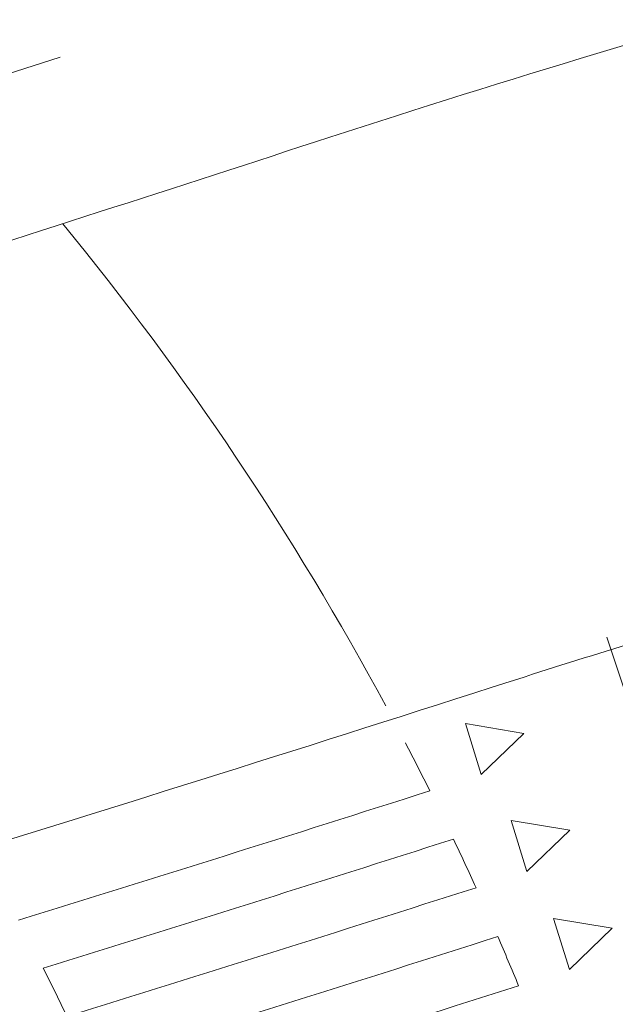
# Model space of a CAD drawing. Extents: x 168554 to 174410, y 515675 to 521218.
# Tile 63 of 110: x 171847.28 to 171852.89, y 519042.63 to 519051.89. Entities that reach past the tile are written whole.
import ezdxf

# ---------------------------------------------------------------- set-up
doc = ezdxf.new("R2010")
doc.units = 0
doc.header["$MEASUREMENT"] = 0
doc.layers.add('Algemeen - Fase Ontsluitingsweg - 1070 Ondergrond 2', color=7, linetype='Continuous', lineweight=9)

msp = doc.modelspace()

# ---------------------------------------------------------------- linework, layer by layer
at = {"layer": 'Algemeen - Fase Ontsluitingsweg - 1070 Ondergrond 2'}
for p, q in [((171852.8092, 519046.0829), (171854.0688, 519042.2872)), ((171851.4783, 519045.2699), (171851.6261, 519044.7922)), ((171852.0299, 519045.1788), (171851.4783, 519045.2699)), ((171851.6261, 519044.7922), (171852.0299, 519045.1788)), ((171851.9105, 519044.3583), (171852.0583, 519043.8806)), ((171852.4621, 519044.2672), (171851.9105, 519044.3583)), ((171852.0583, 519043.8806), (171852.4621, 519044.2672)), ((171852.3092, 519043.4359), (171852.457, 519042.9583)), ((171852.8608, 519043.3449), (171852.3092, 519043.4359)), ((171852.457, 519042.9583), (171852.8608, 519043.3449))]:
    msp.add_line(p, q, dxfattribs=at)
for centre, radius, start, end in [((171698.2419, 519515.8393), 486.25, 287.290684, 288.095347), ((171882.8931, 518950.7427), 105.25, 105.228875, 108.095347), ((171698.2419, 519515.8393), 487.75, 287.181772, 287.83957), ((171698.2419, 519515.8393), 489.25, 287.561284, 288.095347), ((171825.642, 519031.9143), 28.5, 28.32683, 39.32078), ((171882.4916, 518950.4611), 100, 106.476229, 107.812454), ((171700.6327, 519516.4625), 494.5, 287.145677, 287.812454), ((171825.6421, 519031.9144), 28.5, 26.51472, 27.53342), ((171700.6328, 519516.4626), 495.25, 287.223044, 287.692625), ((171700.6328, 519516.4626), 495.75, 287.233433, 287.701069), ((171825.6421, 519031.9144), 28.5, 24.48547, 25.49885), ((171700.6328, 519516.4626), 496.25, 287.242571, 287.708457), ((171700.6328, 519516.4626), 496.75, 287.250477, 287.714795), ((171825.6421, 519031.9144), 28.5, 22.46478, 23.47422), ((171825.6421, 519031.9144), 24.5, 25.63719, 26.82106), ((171700.6328, 519516.4626), 497.25, 287.257161, 287.720093)]:
    msp.add_arc(centre, radius, start, end, dxfattribs=at)

doc.saveas('drawing.dxf')
